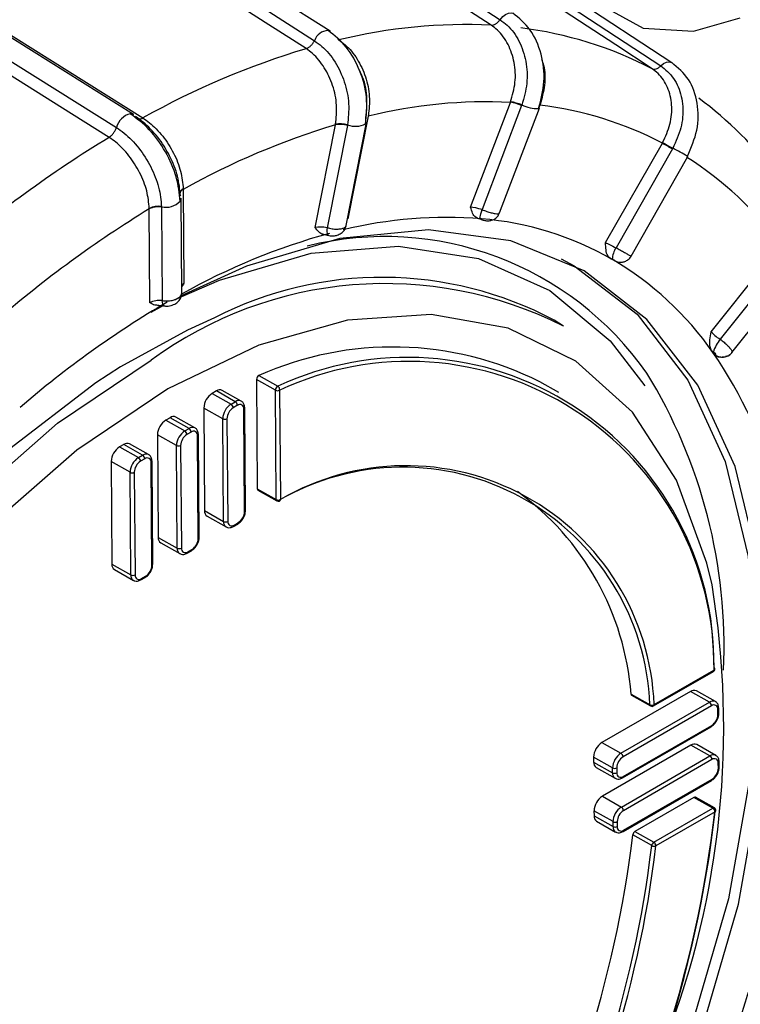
# Model space of a CAD drawing. Extents: x 5 to 297, y -3 to 205.
# Tile 31 of 38: x 234.26 to 235.47, y 99.23 to 100.88. Entities that reach past the tile are written whole.
import ezdxf

# ---------------------------------------------------------------- set-up
doc = ezdxf.new("R2010")
doc.units = 0
doc.layers.get('0').update_dxf_attribs({"linetype": 'CONTINUOUS'})

msp = doc.modelspace()

# ---------------------------------------------------------------- linework, layer by layer
at = {"color": 7, "linetype": 'CONTINUOUS'}
for p, q in [((234.779, 100.8609), (233.3797, 101.7594)), ((235.3525, 100.8081), (233.9868, 101.7036)), ((234.4491, 100.721), (233.0306, 101.6114)), ((234.7757, 100.8621), (234.779, 100.8609)), ((235.0147, 100.5659), (235.0816, 100.7416)), ((235.1005, 100.7362), (235.034, 100.5615)), ((235.0816, 100.7416), (235.0819, 100.7425)), ((235.1008, 100.7371), (235.1005, 100.7362)), ((234.8431, 100.7186), (234.809, 100.546)), ((235.0633, 100.5559), (235.1303, 100.7319)), ((234.7539, 100.5314), (234.7879, 100.7039)), ((234.808, 100.7027), (234.7742, 100.5312)), ((234.7879, 100.7039), (234.7881, 100.7048)), ((234.8062, 100.535), (234.8403, 100.7078)), ((234.8082, 100.7037), (234.808, 100.7027)), ((235.2414, 100.5063), (235.3367, 100.6733)), ((235.3367, 100.6733), (235.3371, 100.6741)), ((235.3536, 100.6636), (235.2589, 100.4977)), ((235.3541, 100.6645), (235.3536, 100.6636)), ((235.2841, 100.4833), (235.3795, 100.6505)), ((234.5325, 100.5956), (234.5337, 100.438)), ((234.5302, 100.4228), (234.529, 100.5805)), ((234.4755, 100.5627), (234.4755, 100.5635)), ((234.4767, 100.4051), (234.4755, 100.5627)), ((234.496, 100.5665), (234.4961, 100.5656)), ((234.4961, 100.5656), (234.4972, 100.4089)), ((235.0264, 100.5471), (235.0318, 100.5453)), ((235.4186, 100.3567), (235.5357, 100.5035)), ((235.55, 100.49), (235.4336, 100.3441)), ((235.2523, 100.4781), (235.2492, 100.4799)), ((235.2555, 100.4763), (235.2523, 100.4781)), ((235.257, 100.4759), (235.2555, 100.4763)), ((235.4534, 100.3217), (235.5706, 100.4687)), ((234.4995, 100.4007), (234.4783, 100.3887)), ((235.1709, 100.366), (235.1552, 100.3759)), ((235.4215, 100.3219), (235.4193, 100.325)), ((235.4238, 100.3187), (235.4215, 100.3219)), ((235.4331, 100.3145), (235.4331, 100.3145)), ((234.6555, 100.2766), (234.6568, 100.093)), ((234.6873, 100.2585), (234.6555, 100.2766)), ((234.6596, 100.283), (234.6914, 100.265)), ((235.1631, 100.2544), (235.1312, 100.2725)), ((234.5881, 100.2572), (234.5811, 100.2532)), ((234.6199, 100.2392), (234.5881, 100.2572)), ((234.6299, 100.2402), (234.5981, 100.2582)), ((234.6887, 100.075), (234.6873, 100.2585)), ((234.6943, 100.2586), (234.6957, 100.075)), ((234.5811, 100.2532), (234.6129, 100.2351)), ((234.6129, 100.2351), (234.6199, 100.2392)), ((234.567, 100.2286), (234.5683, 100.0564)), ((234.5989, 100.2105), (234.567, 100.2286)), ((234.6235, 100.2331), (234.6164, 100.229)), ((234.6355, 100.0547), (234.6342, 100.2269)), ((234.637, 100.0567), (234.6357, 100.229)), ((234.5103, 100.2123), (234.5033, 100.2083)), ((234.5033, 100.2083), (234.5351, 100.1902)), ((234.5422, 100.1943), (234.5103, 100.2123)), ((234.5522, 100.1953), (234.5203, 100.2133)), ((234.6002, 100.0383), (234.5989, 100.2105)), ((234.6059, 100.2106), (234.6072, 100.0384)), ((234.5351, 100.1902), (234.5422, 100.1943)), ((234.4893, 100.1837), (234.4906, 100.0115)), ((234.5211, 100.1656), (234.4893, 100.1837)), ((234.5457, 100.1882), (234.5387, 100.1841)), ((234.5577, 100.0098), (234.5564, 100.182)), ((234.5592, 100.0118), (234.5579, 100.1841)), ((234.4326, 100.1674), (234.4255, 100.1634)), ((234.4255, 100.1634), (234.4573, 100.1453)), ((234.4644, 100.1494), (234.4326, 100.1674)), ((234.4744, 100.1504), (234.4426, 100.1684)), ((234.5224, 99.9934), (234.5211, 100.1656)), ((234.5281, 100.1657), (234.5294, 99.9935)), ((234.4573, 100.1453), (234.4644, 100.1494)), ((234.468, 100.1433), (234.4609, 100.1392)), ((234.4115, 100.1388), (234.4128, 99.9666)), ((234.4433, 100.1207), (234.4115, 100.1388)), ((234.4799, 99.9649), (234.4787, 100.1371)), ((234.4814, 99.9669), (234.4801, 100.1391)), ((234.4446, 99.9485), (234.4433, 100.1207)), ((234.4504, 100.1208), (234.4517, 99.9486)), ((234.6568, 100.093), (234.6887, 100.075)), ((234.6579, 100.0907), (234.6897, 100.0727)), ((234.5683, 100.0564), (234.6002, 100.0383)), ((234.5726, 100.0471), (234.6044, 100.0291)), ((234.6169, 100.0299), (234.624, 100.0339)), ((234.6179, 100.0322), (234.625, 100.0363)), ((234.4906, 100.0115), (234.5224, 99.9934)), ((234.4948, 100.0022), (234.5266, 99.9842)), ((234.5401, 99.9873), (234.5472, 99.9914)), ((234.5391, 99.985), (234.5462, 99.989)), ((234.4128, 99.9666), (234.4446, 99.9485)), ((234.417, 99.9573), (234.4489, 99.9393)), ((234.4613, 99.9401), (234.4684, 99.9441)), ((234.4624, 99.9424), (234.4694, 99.9465)), ((235.3219, 99.7285), (235.4223, 99.7865)), ((235.3229, 99.7309), (235.4233, 99.7888)), ((235.3838, 99.7529), (235.2353, 99.6672)), ((235.2841, 99.7483), (235.3159, 99.7303)), ((235.2851, 99.7466), (235.3169, 99.7285)), ((235.4156, 99.7349), (235.3838, 99.7529)), ((235.4256, 99.7359), (235.3938, 99.7539)), ((235.2671, 99.6491), (235.4156, 99.7349)), ((235.4192, 99.7288), (235.2707, 99.643)), ((235.4299, 99.7144), (235.4299, 99.7226)), ((235.4314, 99.7164), (235.4313, 99.7246)), ((235.2699, 99.6079), (235.4184, 99.6936)), ((235.2709, 99.6102), (235.4194, 99.6959)), ((235.2353, 99.6672), (235.2671, 99.6491)), ((235.3845, 99.6627), (235.236, 99.577)), ((235.4163, 99.6446), (235.3845, 99.6627)), ((235.4263, 99.6456), (235.3944, 99.6637)), ((235.2678, 99.5589), (235.4163, 99.6446)), ((235.2213, 99.6426), (235.2213, 99.6344)), ((235.2531, 99.6246), (235.2213, 99.6426)), ((235.2213, 99.6344), (235.2531, 99.6164)), ((235.4198, 99.6385), (235.2713, 99.5528)), ((235.4306, 99.6242), (235.4305, 99.6324)), ((235.4321, 99.6262), (235.432, 99.6344)), ((235.2256, 99.6252), (235.2574, 99.6071)), ((235.2531, 99.6164), (235.2531, 99.6246)), ((235.2602, 99.6246), (235.2602, 99.6164)), ((235.2706, 99.5177), (235.419, 99.6034)), ((235.2716, 99.52), (235.4201, 99.6057)), ((235.236, 99.577), (235.2678, 99.5589)), ((235.3897, 99.5752), (235.2905, 99.5178)), ((235.4216, 99.5571), (235.3897, 99.5752)), ((235.4241, 99.5574), (235.3922, 99.5754)), ((235.2219, 99.5524), (235.222, 99.5442)), ((235.2538, 99.5344), (235.2219, 99.5524)), ((235.3223, 99.4998), (235.4216, 99.5571)), ((235.4251, 99.551), (235.3258, 99.4937)), ((235.222, 99.5442), (235.2538, 99.5262)), ((235.2263, 99.535), (235.2581, 99.5169)), ((235.2538, 99.5262), (235.2538, 99.5344)), ((235.2608, 99.5344), (235.2609, 99.5262)), ((235.3188, 99.4942), (235.287, 99.5122)), ((235.2905, 99.5178), (235.3223, 99.4998))]:
    msp.add_line(p, q, dxfattribs=at)
at = {"color": 1, "linetype": 'CONTINUOUS'}
for p, q in [((234.7917, 100.8475), (234.7936, 100.8463)), ((235.1312, 100.7371), (235.129, 100.7311)), ((235.4495, 100.3184), (235.4476, 100.3159))]:
    msp.add_line(p, q, dxfattribs=at)
at = {"color": 7, "linetype": 'CONTINUOUS', "flags": 128}
for points in [[(233.683, 101.7806), (233.7173, 101.7583), (233.7519, 101.7357), (233.7862, 101.7134), (233.9234, 101.6239), (234.4722, 101.2662), (235.0643, 100.8803)], [(235.0495, 100.871), (234.988, 100.9111), (234.7417, 101.0716), (233.7371, 101.7264), (233.6756, 101.7665), (233.6683, 101.7713)], [(233.3535, 101.7436), (233.3882, 101.7213), (233.4233, 101.6988), (233.458, 101.6765), (233.597, 101.5872), (234.153, 101.2302), (234.7527, 100.845)], [(234.7387, 100.8317), (234.6764, 100.8717), (234.4269, 101.0319), (233.4092, 101.6854), (233.3469, 101.7255), (233.3395, 101.7302)], [(235.3193, 100.798), (235.2584, 100.8379), (235.0149, 100.9975), (234.0216, 101.6488), (233.9608, 101.6888), (233.9535, 101.6935)], [(233.968, 101.6982), (234.0019, 101.6759), (234.0361, 101.6535), (234.07, 101.6313), (234.2057, 101.5423), (234.7483, 101.1865), (235.3338, 100.8027)], [(233.0463, 101.6059), (233.1095, 101.5662), (233.117, 101.5615), (233.1802, 101.5218), (233.4332, 101.363), (234.4648, 100.7155)], [(233.0019, 101.5896), (233.0371, 101.5675), (233.0727, 101.5452), (233.1079, 101.5231), (233.2488, 101.4346), (233.8124, 101.0809), (234.4204, 100.6992)], [(234.4081, 100.6827), (234.3448, 100.7224), (234.092, 100.8812), (233.0603, 101.5288), (232.9971, 101.5685), (232.9896, 101.5732)], [(234.4437, 100.7224), (234.4457, 100.7223), (234.4491, 100.721)], [(235.1289, 100.731), (235.1301, 100.7316), (235.1303, 100.7319)], [(234.8386, 100.7052), (234.8398, 100.7066), (234.8403, 100.7078)], [(235.3788, 100.6511), (235.3794, 100.6506), (235.3795, 100.6505)], [(234.5274, 100.5757), (234.5283, 100.5773), (234.529, 100.5805)], [(235.404, 99.1882), (235.4642, 99.396), (235.5004, 99.5989), (235.5116, 99.792), (235.4976, 99.9706), (235.4587, 100.1302), (235.3959, 100.2669), (235.3107, 100.3774), (235.2052, 100.4589), (235.0821, 100.5094), (234.9443, 100.5277), (234.7953, 100.5133), (234.6386, 100.4666), (234.5292, 100.4166)], [(235.1669, 100.4792), (235.1887, 100.4673), (235.2941, 100.3859), (235.3793, 100.2755), (235.442, 100.1388), (235.4809, 99.9793), (235.4949, 99.8009), (235.4837, 99.6078), (235.4476, 99.405), (235.3874, 99.1974), (235.3046, 98.9901), (235.2014, 98.7882), (235.0801, 98.5966), (234.9439, 98.4202), (234.796, 98.2632), (234.6401, 98.1296), (234.48, 98.0225)], [(233.8379, 98.0159), (233.7899, 98.0443), (233.6918, 98.1328), (233.6155, 98.2504), (233.563, 98.3939), (233.5356, 98.5594), (233.5343, 98.7425), (233.5589, 98.938), (233.6088, 99.1407), (233.6827, 99.345), (233.7786, 99.5454), (233.8937, 99.7364), (234.0251, 99.9128), (234.1691, 100.0697), (234.3217, 100.203), (234.4789, 100.3089)], [(234.4274, 100.2975), (234.3859, 100.2707), (234.2342, 100.1544), (234.0887, 100.0136), (233.9531, 99.852), (233.8309, 99.6738), (233.7252, 99.4836), (233.6389, 99.2863), (233.5742, 99.087), (233.5327, 98.8908), (233.5154, 98.703), (233.523, 98.5282), (233.5551, 98.3712), (233.6109, 98.2358), (233.689, 98.1257), (233.7873, 98.0436), (233.8214, 98.0244)], [(234.5064, 100.2606), (234.3539, 100.1579), (234.2058, 100.0285), (234.0661, 99.8762), (233.9386, 99.7051), (233.8268, 99.5197), (233.7338, 99.3253), (233.6621, 99.127), (233.6136, 98.9303), (233.5897, 98.7405), (233.5911, 98.5629), (233.6176, 98.4023), (233.6686, 98.263), (233.7289, 98.1658)]]:
    msp.add_lwpolyline(points, dxfattribs=at)
at = {"color": 1, "linetype": 'CONTINUOUS', "flags": 128}
for points in [[(235.1663, 101.1915), (235.1647, 101.1797), (235.1626, 101.0668), (235.1866, 100.9726), (235.2351, 100.9039), (235.3043, 100.8659), (235.3891, 100.8613), (235.4671, 100.8834)], [(235.0643, 100.8803), (235.0687, 100.8854), (235.0735, 100.8892), (235.0785, 100.8915), (235.0831, 100.892), (235.0856, 100.8914)], [(235.3338, 100.8027), (235.3386, 100.8066), (235.3435, 100.8089), (235.3482, 100.8096), (235.3521, 100.8084), (235.3523, 100.8083)], [(235.0318, 100.5453), (235.0317, 100.5453), (235.0312, 100.546), (235.031, 100.5473), (235.031, 100.5492), (235.0314, 100.5517), (235.032, 100.5547), (235.0329, 100.558), (235.034, 100.5615)], [(234.5173, 100.4103), (234.5932, 100.4433), (234.7474, 100.4882), (234.8937, 100.5003), (235.0283, 100.4794), (235.1478, 100.426), (235.2491, 100.3415), (235.307, 100.266)], [(234.5007, 100.4), (234.4997, 100.4004), (234.4988, 100.4016), (234.4981, 100.4035), (234.4975, 100.4059), (234.4972, 100.4089)], [(234.5849, 100.3801), (234.5397, 100.3595), (234.4274, 100.2975)], [(235.42, 99.9318), (235.4114, 99.9681), (235.3605, 100.1074), (235.2864, 100.2215), (235.1913, 100.3074), (235.0777, 100.3627), (234.9487, 100.3858), (234.808, 100.3762), (234.6592, 100.3341), (234.5064, 100.2606)]]:
    msp.add_lwpolyline(points, dxfattribs=at)
at = {"color": 7, "linetype": 'CONTINUOUS'}
for centre, radius, start, end in [((235.0057, 99.9869), 0.8852, 87.1641, 103.8657), ((235.0215, 100.2281), 0.643, 62.4074, 83.0887), ((235.133, 99.521), 1.3686, 106.7412, 119.2239), ((235.0419, 99.9065), 0.836, 87.2746, 103.7552), ((235.0714, 100.6712), 0.0712, 65.9224, 81.7828), ((235.0718, 100.6705), 0.0727, 66.4679, 82.0156), ((235.0567, 100.1345), 0.6072, 62.5438, 82.9523), ((235.0044, 100.2206), 0.6584, 37.0879, 53.3193), ((235.162, 99.4665), 1.2927, 106.824, 119.1411), ((234.7956, 100.6646), 0.0401, 72.059, 101.1624), ((234.796, 100.665), 0.0406, 72.5787, 101.3446), ((235.4549, 98.9634), 2.013, 121.3359, 130.9836), ((237.2798, 104.0467), 3.8931, 240.058, 240.3443), ((236.2874, 102.3411), 1.9188, 240.316, 240.8969), ((235.0484, 100.1347), 0.6111, 37.1132, 57.4337), ((234.5336, 100.5884), 0.00692, 180.869, 211.8483), ((235.4662, 98.9398), 1.9014, 121.4, 130.9196), ((234.4901, 100.5355), 0.0316, 79.0716, 117.4102), ((234.4899, 100.5349), 0.0313, 78.5981, 117.2748), ((234.9882, 100.015), 0.5331, 60.3016, 85.1945), ((235.2895, 100.4768), 0.037, 145.6806, 177.7218), ((234.9814, 100.015), 0.5366, 34.8804, 59.6665), ((234.8714, 99.7735), 0.6639, 63.1905, 126.2511), ((234.866, 99.8309), 0.617, 62.0507, 117.1044), ((235.482, 100.3047), 0.0624, 140.838, 162.9866), ((234.8843, 99.7809), 0.5501, 63.3295, 114.1123), ((234.8101, 99.8994), 0.7432, 14.7091, 34.639), ((234.9093, 99.7994), 0.5141, 359.327, 115.0797), ((234.9114, 99.7948), 0.512, 359.327, 115.0797), ((234.6628, 100.2764), 0.00736, 116.1499, 178.6235), ((234.5611, 99.8277), 0.8792, 357.4366, 31.5106), ((234.594, 100.249), 0.0101, 65.8844, 125.4898), ((234.6946, 100.2584), 0.00736, 116.1499, 178.6235), ((234.6908, 100.2654), 0.00774, 243.125, 297.4537), ((234.6877, 100.2594), 0.00673, 353.208, 56.3864), ((234.5975, 100.2275), 0.0305, 122.6691, 177.9069), ((234.6158, 100.2327), 0.00768, 2.8927, 57.6847), ((234.6293, 100.2094), 0.0305, 122.6691, 177.9069), ((234.6288, 100.2097), 0.0229, 122.6691, 177.9069), ((234.6088, 100.2286), 0.00768, 2.8927, 57.6847), ((234.6277, 100.2279), 0.00663, 351.2103, 128.7828), ((234.5197, 100.1826), 0.0305, 122.6691, 177.9069), ((234.5162, 100.2041), 0.0101, 65.8844, 125.4898), ((234.6024, 100.2175), 0.00774, 243.125, 297.4537), ((234.5516, 100.1645), 0.0305, 122.6691, 177.9069), ((234.531, 100.1837), 0.00768, 2.8927, 57.6847), ((234.5381, 100.1878), 0.00768, 2.8927, 57.6847), ((234.5499, 100.183), 0.00663, 351.2103, 128.7828), ((234.551, 100.1648), 0.0229, 122.6691, 177.9069), ((234.442, 100.1377), 0.0305, 122.6691, 177.9069), ((234.4384, 100.1592), 0.0101, 65.8844, 125.4898), ((234.5246, 100.1726), 0.00774, 243.125, 297.4537), ((234.4738, 100.1196), 0.0305, 122.6691, 177.9069), ((234.4532, 100.1388), 0.00768, 2.8927, 57.6847), ((234.4603, 100.1429), 0.00768, 2.8927, 57.6847), ((234.4721, 100.1381), 0.00663, 351.2103, 128.7828), ((234.4732, 100.1199), 0.0229, 122.6691, 177.9069), ((234.901, 99.7141), 0.4152, 2.2301, 120.2651), ((234.906, 99.7146), 0.4172, 2.2301, 120.2651), ((234.4468, 100.1276), 0.00774, 243.125, 297.4537), ((234.6593, 100.0927), 0.00246, 173.7668, 235.9232), ((234.6922, 100.0819), 0.00774, 243.125, 297.4537), ((234.8227, 99.7131), 0.4627, 4.3579, 54.211), ((234.6922, 100.077), 0.005, 240.4376, 293.6787), ((234.578, 100.0552), 0.00972, 173.288, 236.402), ((234.6126, 100.0555), 0.0229, 302.6691, 357.9069), ((234.6037, 100.0452), 0.00774, 243.125, 297.4537), ((234.6138, 100.0374), 0.00663, 171.2103, 308.7828), ((234.5002, 100.0103), 0.00972, 173.288, 236.402), ((234.5349, 100.0106), 0.0229, 302.6691, 357.9069), ((234.5259, 100.0003), 0.00774, 243.125, 297.4537), ((234.536, 99.9925), 0.00663, 171.2103, 308.7828), ((234.4224, 99.9654), 0.00972, 173.288, 236.402), ((234.4571, 99.9657), 0.0229, 302.6691, 357.9069), ((234.4481, 99.9554), 0.00774, 243.125, 297.4537), ((234.4582, 99.9475), 0.00663, 171.2103, 308.7828), ((233.9758, 99.6928), 1.4638, 339.0477, 9.3948), ((235.4222, 99.791), 0.00263, 9.6272, 64.5081), ((235.4198, 99.7908), 0.005, 299.9973, 0.4311), ((235.4198, 99.7908), 0.005, 0.4311, 6.5811), ((235.2863, 99.7485), 0.00225, 183.8597, 237.2611), ((235.3896, 99.7447), 0.0101, 65.8844, 125.4898), ((235.3189, 99.7365), 0.00691, 244.2021, 305.6109), ((235.3194, 99.7329), 0.005, 240.4376, 299.9973), ((235.4115, 99.7284), 0.00768, 2.8927, 57.6847), ((235.4233, 99.7236), 0.00663, 351.2103, 128.7828), ((235.4071, 99.7152), 0.0229, 302.6691, 357.9069), ((235.2517, 99.6415), 0.0305, 122.6691, 177.9069), ((235.3903, 99.6545), 0.0101, 65.8844, 125.4898), ((235.2836, 99.6235), 0.0305, 122.6691, 177.9069), ((235.263, 99.6426), 0.00768, 2.8927, 57.6847), ((235.4122, 99.6382), 0.00768, 2.8927, 57.6847), ((235.231, 99.6333), 0.00972, 173.288, 236.402), ((235.283, 99.6238), 0.0229, 122.6691, 177.9069), ((235.424, 99.6334), 0.00663, 351.2103, 128.7828), ((235.2566, 99.6315), 0.00774, 243.125, 297.4537), ((235.2566, 99.6233), 0.00774, 243.125, 297.4537), ((235.2668, 99.6154), 0.00663, 171.2103, 308.7828), ((235.4077, 99.625), 0.0229, 302.6691, 357.9069), ((235.2524, 99.5513), 0.0305, 122.6691, 177.9069), ((235.3912, 99.5731), 0.0025, 65.4897, 125.8846), ((233.4807, 99.774), 1.9568, 305.5344, 353.5605), ((233.4885, 99.7696), 1.949, 305.5344, 353.5605), ((235.2842, 99.5332), 0.0305, 122.6691, 177.9069), ((235.2837, 99.5336), 0.0229, 122.6691, 177.9069), ((235.2637, 99.5524), 0.00768, 2.8927, 57.6847), ((235.4175, 99.5506), 0.00768, 2.8927, 57.6847), ((235.4216, 99.553), 0.005, 0.4311, 60.4376), ((235.4245, 99.553), 0.00208, 286.5547, 348.0014), ((235.4216, 99.553), 0.005, 354.9468, 0.4311), ((235.2317, 99.5431), 0.00972, 173.288, 236.402), ((235.2573, 99.5413), 0.00774, 243.125, 297.4537), ((233.4282, 99.7337), 1.8719, 308.1633, 353.2039), ((235.2573, 99.5331), 0.00774, 243.125, 297.4537), ((235.2674, 99.5252), 0.00663, 171.2103, 308.7828), ((235.2947, 99.5113), 0.00773, 122.9072, 173.5814), ((235.3265, 99.4933), 0.00773, 122.9072, 173.5814), ((235.3182, 99.4933), 0.00768, 2.8927, 57.6847), ((233.46, 99.7157), 1.8719, 308.1633, 353.2039), ((233.4592, 99.7161), 1.8799, 308.1633, 353.2039), ((235.3229, 99.5019), 0.00874, 242.2749, 289.9323), ((233.3817, 99.8875), 2.1948, 339.0029, 348.6669)]:
    msp.add_arc(centre, radius, start, end, dxfattribs=at)
at = {"color": 1, "linetype": 'CONTINUOUS'}
for centre, radius, start, end in [((234.7765, 100.8371), 0.025, 91.7856, 161.5258), ((235.1289, 100.7986), 0.0675, 245.4653, 270.0372), ((234.4505, 100.6923), 0.0308, 102.7385, 167.0725), ((234.8216, 100.7404), 0.039, 249.9253, 295.7767), ((235.2138, 100.377), 0.3199, 58.9586, 63.9914), ((234.5365, 100.5873), 0.00989, 113.7946, 174.4781), ((234.5367, 100.5864), 0.0101, 114.3521, 171.7418), ((234.5036, 100.5987), 0.0332, 256.8117, 315.9356), ((234.9748, 99.8247), 0.7239, 85.3948, 103.9137), ((235.0751, 99.4443), 1.1176, 105.4143, 119.2286), ((234.7878, 100.5261), 0.0146, 159.4631, 210.8024), ((234.8705, 99.9792), 0.5371, 34.9891, 103.977), ((235.3362, 98.985), 1.6461, 120.3151, 130.8757), ((235.4361, 100.3294), 0.0153, 226.1988, 258.7839), ((234.6258, 100.2309), 0.0102, 66.8368, 125.4086), ((234.6333, 100.2291), 0.00238, 292.5555, 356.1871), ((234.548, 100.186), 0.0102, 66.8368, 125.4086), ((234.5555, 100.1842), 0.00238, 292.5555, 356.1871), ((234.4703, 100.1411), 0.0102, 66.8368, 125.4086), ((234.4777, 100.1393), 0.00238, 292.5555, 356.1871), ((234.6912, 100.0747), 0.00253, 174.6516, 235.0384), ((234.6929, 100.0749), 0.00286, 297.7323, 0.8945), ((234.6346, 100.0569), 0.00238, 292.5568, 356.1743), ((234.61, 100.0373), 0.00994, 174.1435, 236.4187), ((234.6155, 100.0319), 0.00242, 304.2192, 7.7538), ((234.6226, 100.0359), 0.00242, 304.2228, 7.7534), ((234.5568, 100.012), 0.00238, 292.5568, 356.1743), ((234.5323, 99.9924), 0.00994, 174.1435, 236.4187), ((234.5448, 99.991), 0.00242, 304.2228, 7.7534), ((234.5377, 99.987), 0.00242, 304.2192, 7.7538), ((234.479, 99.9671), 0.00238, 292.5568, 356.1743), ((234.4545, 99.9475), 0.00994, 174.1435, 236.4187), ((234.4599, 99.9421), 0.00249, 305.2165, 6.7805), ((234.467, 99.9462), 0.00249, 305.2357, 6.7787), ((235.4209, 99.7885), 0.00249, 305.1982, 6.7822), ((235.4219, 99.7913), 0.00288, 300.1996, 1.7173), ((235.3182, 99.7304), 0.00225, 183.8597, 237.2611), ((235.3205, 99.7306), 0.00249, 305.1982, 6.7822), ((235.4215, 99.7266), 0.0102, 66.8368, 125.4086), ((235.4289, 99.7248), 0.00238, 292.5555, 356.1871), ((235.429, 99.7166), 0.00238, 292.5559, 356.1828), ((235.417, 99.6956), 0.00242, 304.2275, 7.7529), ((235.4222, 99.6364), 0.0102, 66.8368, 125.4086), ((235.4296, 99.6346), 0.00238, 292.5555, 356.1871), ((235.263, 99.6154), 0.00994, 174.1435, 236.4187), ((235.4297, 99.6264), 0.00238, 292.5559, 356.1828), ((235.2685, 99.6099), 0.00242, 304.2192, 7.7538), ((235.4177, 99.6054), 0.00242, 304.2275, 7.7529), ((235.423, 99.5551), 0.0025, 65.4897, 125.8846), ((235.2637, 99.5251), 0.00994, 174.1435, 236.4187), ((235.2692, 99.5197), 0.00242, 304.2192, 7.7538)]:
    msp.add_arc(centre, radius, start, end, dxfattribs=at)
at = {"color": 7, "linetype": 'CONTINUOUS'}
for centre, major_axis, ratio, start_param, end_param in [((235.0296, 100.5598), (0.0193, -0.0055), 0.144824, 1.382234, 2.491795), ((235.0233, 100.5411), (0.038, -0.0126), 0.176042, 1.38694, 1.479792), ((234.7684, 100.5252), (0.0199, -0.0022), 0.340141, 1.313674, 2.423234), ((235.2566, 100.5001), (0.0182, -0.0084), 0.064221, 3.757777, 4.867338), ((235.2474, 100.4824), (0.0356, -0.0183), 0.034105, 4.778526, 4.871378), ((235.2881, 100.4589), (0.0356, -0.0183), 0.034105, 2.652256, 2.745109), ((234.4909, 100.3988), (0.02, 0.0018), 0.508665, 1.200732, 2.310293), ((235.434, 100.3503), (0.0167, -0.0111), 0.272964, 3.756095, 4.865656), ((235.4226, 100.3347), (0.0324, -0.0236), 0.243997, 4.786393, 4.879246), ((235.4515, 100.2939), (0.0324, -0.0236), 0.243997, 2.660124, 2.752977)]:
    msp.add_ellipse(centre, major_axis=major_axis, ratio=ratio, start_param=start_param, end_param=end_param, dxfattribs=at)
at = {"color": 1, "linetype": 'CONTINUOUS'}
msp.add_ellipse((234.5479, 100.4317), major_axis=(0.02, 0.0018), ratio=0.508665, start_param=2.310293, end_param=2.617849, dxfattribs=at)
at = {"color": 7, "linetype": 'CONTINUOUS'}
for points, knots in [([(235.1289, 100.731), (235.1329, 100.7461), (235.1409, 100.7762), (235.135, 100.8237), (235.1169, 100.8657), (235.096, 100.8828), (235.0856, 100.8914)], [0, 0, 0, 0, 0.249053, 0.498806, 0.749156, 1, 1, 1, 1]), ([(235.0495, 100.871), (235.0507, 100.871), (235.053, 100.8712), (235.0569, 100.8732), (235.0608, 100.8762), (235.0631, 100.8789), (235.0643, 100.8803)], [0, 0, 0, 0, 0.25, 0.5, 0.75, 1, 1, 1, 1]), ([(235.0819, 100.7425), (235.085, 100.7532), (235.0912, 100.7748), (235.0892, 100.809), (235.0789, 100.8398), (235.0641, 100.8602), (235.0531, 100.8683), (235.0495, 100.871)], [0, 0, 0, 0, 0.223538, 0.447066, 0.670551, 0.893983, 1, 1, 1, 1]), ([(235.0643, 100.8803), (235.0684, 100.8773), (235.0808, 100.8683), (235.0974, 100.8453), (235.1088, 100.8111), (235.1111, 100.773), (235.1043, 100.7491), (235.1008, 100.7371)], [0, 0, 0, 0, 0.1092173, 0.3319711, 0.554716, 0.7774097, 1, 1, 1, 1]), ([(234.8386, 100.7052), (234.8399, 100.7199), (234.8427, 100.7494), (234.8303, 100.7958), (234.8077, 100.8369), (234.7864, 100.8537), (234.7757, 100.8621)], [0, 0, 0, 0, 0.249542, 0.499398, 0.749556, 1, 1, 1, 1]), ([(234.7387, 100.8317), (234.74, 100.8322), (234.7425, 100.8332), (234.7463, 100.8363), (234.7499, 100.8403), (234.7518, 100.8434), (234.7527, 100.845)], [0, 0, 0, 0, 0.25, 0.5, 0.75, 1, 1, 1, 1]), ([(234.7527, 100.845), (234.7569, 100.842), (234.7697, 100.833), (234.7884, 100.8103), (234.8041, 100.7765), (234.812, 100.7389), (234.8094, 100.7154), (234.8082, 100.7037)], [0, 0, 0, 0, 0.109217, 0.331971, 0.554716, 0.77741, 1, 1, 1, 1]), ([(234.7936, 100.8463), (234.7972, 100.8436), (234.8086, 100.8356), (234.8253, 100.8153), (234.8394, 100.7849), (234.8466, 100.7511), (234.8443, 100.73), (234.8432, 100.7194)], [0, 0, 0, 0, 0.106017, 0.329449, 0.552934, 0.776462, 1, 1, 1, 1]), ([(234.7881, 100.7048), (234.7892, 100.7153), (234.7915, 100.7365), (234.7844, 100.7703), (234.7703, 100.8007), (234.7537, 100.821), (234.7424, 100.8291), (234.7387, 100.8317)], [0, 0, 0, 0, 0.223538, 0.447066, 0.670551, 0.893983, 1, 1, 1, 1]), ([(235.134, 100.8136), (235.1352, 100.8104), (235.14, 100.7972), (235.1403, 100.77), (235.1345, 100.7486), (235.1315, 100.7379)], [0, 0, 0, 0, 0.137201, 0.568591, 1, 1, 1, 1]), ([(235.3193, 100.798), (235.3203, 100.7976), (235.3223, 100.7969), (235.326, 100.7976), (235.3299, 100.7994), (235.3325, 100.8016), (235.3338, 100.8027)], [0, 0, 0, 0, 0.25, 0.5, 0.75, 1, 1, 1, 1]), ([(235.3338, 100.8027), (235.3378, 100.7997), (235.35, 100.7907), (235.3648, 100.7684), (235.3725, 100.7353), (235.3698, 100.6987), (235.3593, 100.6759), (235.3541, 100.6645)], [0, 0, 0, 0, 0.1092173, 0.3319711, 0.554716, 0.7774097, 1, 1, 1, 1]), ([(235.3788, 100.6511), (235.385, 100.6656), (235.3976, 100.6947), (235.3974, 100.741), (235.3831, 100.7824), (235.3626, 100.7996), (235.3523, 100.8083)], [0, 0, 0, 0, 0.2487477, 0.4985579, 0.7490905, 1, 1, 1, 1]), ([(234.8388, 100.7118), (234.84, 100.7235), (234.8424, 100.7469), (234.8375, 100.7766), (234.8304, 100.791), (234.8288, 100.7944)], [0, 0, 0, 0, 0.432932, 0.866065, 1, 1, 1, 1]), ([(235.3371, 100.6741), (235.3419, 100.6843), (235.3513, 100.7048), (235.3537, 100.7377), (235.3468, 100.7674), (235.3336, 100.7873), (235.3228, 100.7954), (235.3193, 100.798)], [0, 0, 0, 0, 0.223538, 0.447066, 0.670551, 0.893983, 1, 1, 1, 1]), ([(235.1315, 100.7379), (235.1315, 100.7379), (235.1314, 100.7376), (235.1313, 100.7373), (235.1312, 100.7371)], [0, 0, 0, 0, 0.04216, 1, 1, 1, 1]), ([(234.5274, 100.5757), (234.526, 100.5892), (234.5232, 100.6161), (234.5039, 100.6593), (234.4765, 100.6979), (234.4546, 100.7142), (234.4437, 100.7224)], [0, 0, 0, 0, 0.250029, 0.500039, 0.750029, 1, 1, 1, 1]), ([(234.8432, 100.7194), (234.8432, 100.7194), (234.8432, 100.7191), (234.8431, 100.7189), (234.8431, 100.7186)], [0, 0, 0, 0, 0.04216, 1, 1, 1, 1]), ([(234.5277, 100.5847), (234.5267, 100.5955), (234.5247, 100.6171), (234.5108, 100.6521), (234.4905, 100.684), (234.4697, 100.7057), (234.4566, 100.7146), (234.4523, 100.7176)], [0, 0, 0, 0, 0.22259, 0.445284, 0.668029, 0.890783, 1, 1, 1, 1]), ([(234.4523, 100.7176), (234.4528, 100.7166), (234.4535, 100.7154), (234.4547, 100.715), (234.4548, 100.7149)], [0, 0, 0, 0, 0.873504, 1, 1, 1, 1]), ([(234.4648, 100.7155), (234.4685, 100.7129), (234.4801, 100.7049), (234.4988, 100.6855), (234.5171, 100.6569), (234.5297, 100.6255), (234.5316, 100.6061), (234.5325, 100.5964)], [0, 0, 0, 0, 0.106017, 0.329449, 0.552934, 0.776462, 1, 1, 1, 1]), ([(234.4081, 100.6827), (234.4093, 100.6837), (234.4119, 100.6855), (234.4154, 100.6895), (234.4184, 100.6942), (234.4198, 100.6975), (234.4204, 100.6992)], [0, 0, 0, 0, 0.25, 0.5, 0.75, 1, 1, 1, 1]), ([(234.4204, 100.6992), (234.4247, 100.6963), (234.4378, 100.6874), (234.4587, 100.6656), (234.479, 100.6337), (234.493, 100.5988), (234.495, 100.5772), (234.496, 100.5665)], [0, 0, 0, 0, 0.1092173, 0.3319711, 0.554716, 0.7774097, 1, 1, 1, 1]), ([(234.4755, 100.5635), (234.4746, 100.5732), (234.4728, 100.5926), (234.4603, 100.6241), (234.4421, 100.6528), (234.4235, 100.6722), (234.4118, 100.6802), (234.4081, 100.6827)], [0, 0, 0, 0, 0.223538, 0.447066, 0.670551, 0.893983, 1, 1, 1, 1]), ([(234.5325, 100.5964), (234.5325, 100.5964), (234.5325, 100.5961), (234.5325, 100.5959), (234.5325, 100.5956)], [0, 0, 0, 0, 0.04216, 1, 1, 1, 1]), ([(235.0265, 100.5476), (235.0255, 100.5479), (235.0217, 100.549), (235.0178, 100.5557), (235.0157, 100.5622), (235.0147, 100.5658), (235.0147, 100.5659)], [0, 0, 0, 0, 0.159246, 0.556843, 0.992012, 1, 1, 1, 1]), ([(235.0318, 100.5453), (235.0321, 100.5452), (235.0343, 100.5443), (235.0387, 100.5432), (235.0443, 100.5425), (235.051, 100.5436), (235.0571, 100.5469), (235.0616, 100.5515), (235.0626, 100.5549), (235.063, 100.556)], [0, 0, 0, 0, 0.029762, 0.185816, 0.359744, 0.509861, 0.72056, 0.910175, 1, 1, 1, 1]), ([(234.7675, 100.5203), (234.7674, 100.5203), (234.7643, 100.5201), (234.7596, 100.5241), (234.7558, 100.5287), (234.7539, 100.5313), (234.7539, 100.5314)], [0, 0, 0, 0, 0.013386, 0.479961, 0.990626, 1, 1, 1, 1]), ([(234.7675, 100.5201), (234.7694, 100.5198), (234.7721, 100.5194), (234.7746, 100.5188), (234.7753, 100.5186)], [0, 0, 0, 0, 0.7141067, 1, 1, 1, 1]), ([(234.7753, 100.5187), (234.7759, 100.5186), (234.7794, 100.5175), (234.7855, 100.5174), (234.7931, 100.5191), (234.7994, 100.5228), (234.8042, 100.5284), (234.8055, 100.5328), (234.806, 100.535)], [0, 0, 0, 0, 0.041878, 0.281878, 0.450035, 0.649742, 0.831778, 1, 1, 1, 1]), ([(235.2492, 100.4799), (235.2476, 100.4813), (235.244, 100.4844), (235.2417, 100.494), (235.2415, 100.502), (235.2414, 100.5063), (235.2414, 100.5063)], [0, 0, 0, 0, 0.254237, 0.606912, 0.992914, 1, 1, 1, 1]), ([(235.257, 100.4757), (235.2571, 100.4756), (235.2575, 100.4755), (235.2576, 100.4754), (235.2573, 100.4756), (235.2565, 100.4761), (235.2554, 100.4767), (235.254, 100.4775), (235.253, 100.478), (235.2525, 100.4783)], [0, 0, 0, 0, 0.0880129, 0.2403412, 0.3930271, 0.5455364, 0.6974145, 0.8486951, 1, 1, 1, 1]), ([(235.2563, 100.4759), (235.2563, 100.4759), (235.2562, 100.4759), (235.2565, 100.4758), (235.2568, 100.4757)], [0, 0, 0, 0, 0.26711, 1, 1, 1, 1]), ([(235.2568, 100.4757), (235.2569, 100.4756), (235.2571, 100.4755), (235.2577, 100.4753), (235.2581, 100.4751)], [0, 0, 0, 0, 0.305752, 1, 1, 1, 1]), ([(235.2581, 100.4751), (235.2582, 100.4751), (235.2587, 100.4748), (235.2601, 100.4743), (235.2635, 100.4733), (235.2683, 100.473), (235.2742, 100.4743), (235.2796, 100.4777), (235.2833, 100.481), (235.2841, 100.4833), (235.2841, 100.4833)], [0, 0, 0, 0, 0.01072, 0.071901, 0.167706, 0.359258, 0.543355, 0.759295, 0.996322, 1, 1, 1, 1]), ([(234.5337, 100.438), (234.5337, 100.4379), (234.5325, 100.4359), (234.5313, 100.434), (234.5301, 100.4321)], [0, 0, 0, 0, 0.040977, 1, 1, 1, 1]), ([(234.5007, 100.4002), (234.5014, 100.4), (234.5051, 100.3992), (234.512, 100.4002), (234.52, 100.4035), (234.5259, 100.409), (234.5296, 100.4156), (234.5299, 100.4205), (234.53, 100.4227)], [0, 0, 0, 0, 0.050866, 0.268426, 0.47717, 0.657536, 0.840303, 1, 1, 1, 1]), ([(234.4915, 100.4009), (234.4892, 100.4009), (234.4837, 100.4008), (234.4794, 100.4036), (234.4768, 100.4051), (234.4767, 100.4051)], [0, 0, 0, 0, 0.396095, 0.989114, 1, 1, 1, 1]), ([(234.4914, 100.4005), (234.4941, 100.4005), (234.4973, 100.4005), (234.5002, 100.4001), (234.5007, 100.4)], [0, 0, 0, 0, 0.8280607, 1, 1, 1, 1]), ([(235.4193, 100.325), (235.4183, 100.327), (235.4159, 100.3318), (235.4161, 100.3431), (235.4177, 100.352), (235.4186, 100.3567), (235.4186, 100.3567)], [0, 0, 0, 0, 0.254237, 0.606912, 0.992914, 1, 1, 1, 1]), ([(235.4255, 100.3184), (235.4257, 100.3184), (235.4261, 100.3183), (235.4264, 100.3185), (235.4264, 100.3191), (235.4258, 100.3199), (235.4249, 100.3209), (235.4237, 100.322), (235.4228, 100.3226), (235.4223, 100.3229)], [0, 0, 0, 0, 0.088013, 0.240341, 0.393027, 0.545536, 0.697414, 0.848695, 1, 1, 1, 1]), ([(235.4331, 100.3146), (235.4335, 100.3145), (235.4358, 100.3137), (235.4408, 100.314), (235.4472, 100.3162), (235.4517, 100.3191), (235.4531, 100.3215), (235.4532, 100.3218)], [0, 0, 0, 0, 0.0443, 0.336652, 0.631403, 0.950536, 1, 1, 1, 1]), ([(235.4394, 100.3143), (235.4386, 100.3141), (235.4346, 100.3133), (235.4287, 100.3139), (235.4252, 100.3173), (235.4238, 100.3187)], [0, 0, 0, 0, 0.127101, 0.63434, 1, 1, 1, 1]), ([(235.4476, 100.3159), (235.4475, 100.3159), (235.4458, 100.3155), (235.4441, 100.3152), (235.4425, 100.3149)], [0, 0, 0, 0, 0.037908, 1, 1, 1, 1]), ([(234.6357, 100.229), (234.6354, 100.2311), (234.635, 100.2349), (234.6324, 100.2388), (234.6303, 100.2397), (234.6297, 100.24)], [0, 0, 0, 0, 0.4689381, 0.8348087, 1, 1, 1, 1]), ([(234.5579, 100.1841), (234.5576, 100.1862), (234.5572, 100.19), (234.5547, 100.1939), (234.5525, 100.1948), (234.5519, 100.1951)], [0, 0, 0, 0, 0.468938, 0.834809, 1, 1, 1, 1]), ([(234.4801, 100.1391), (234.4799, 100.1413), (234.4794, 100.1451), (234.4769, 100.149), (234.4748, 100.1499), (234.4741, 100.1502)], [0, 0, 0, 0, 0.468938, 0.834809, 1, 1, 1, 1]), ([(234.624, 100.0339), (234.6257, 100.0352), (234.6294, 100.0378), (234.6338, 100.0441), (234.6365, 100.0507), (234.6368, 100.0549), (234.637, 100.0567)], [0, 0, 0, 0, 0.250781, 0.519459, 0.787092, 1, 1, 1, 1]), ([(234.6047, 100.0292), (234.6054, 100.0288), (234.6073, 100.0276), (234.6118, 100.0276), (234.6151, 100.029), (234.6169, 100.0299)], [0, 0, 0, 0, 0.1866575, 0.5485958, 1, 1, 1, 1]), ([(234.5462, 99.989), (234.548, 99.9903), (234.5516, 99.9929), (234.556, 99.9992), (234.5588, 100.0058), (234.5591, 100.01), (234.5592, 100.0118)], [0, 0, 0, 0, 0.250781, 0.519459, 0.787092, 1, 1, 1, 1]), ([(234.5269, 99.9843), (234.5276, 99.9839), (234.5296, 99.9827), (234.534, 99.9827), (234.5373, 99.9841), (234.5391, 99.985)], [0, 0, 0, 0, 0.186657, 0.548596, 1, 1, 1, 1]), ([(234.4684, 99.9441), (234.4702, 99.9454), (234.4739, 99.948), (234.4782, 99.9543), (234.481, 99.9609), (234.4813, 99.9651), (234.4814, 99.9669)], [0, 0, 0, 0, 0.250781, 0.519459, 0.787092, 1, 1, 1, 1]), ([(234.4491, 99.9394), (234.4498, 99.939), (234.4518, 99.9378), (234.4562, 99.9378), (234.4595, 99.9392), (234.4613, 99.9401)], [0, 0, 0, 0, 0.186657, 0.548596, 1, 1, 1, 1]), ([(235.4313, 99.7246), (235.4311, 99.7268), (235.4306, 99.7306), (235.4281, 99.7344), (235.426, 99.7354), (235.4253, 99.7357)], [0, 0, 0, 0, 0.468938, 0.834809, 1, 1, 1, 1]), ([(235.4184, 99.6936), (235.4201, 99.6949), (235.4238, 99.6975), (235.4282, 99.7038), (235.431, 99.7104), (235.4313, 99.7146), (235.4314, 99.7164)], [0, 0, 0, 0, 0.250781, 0.519459, 0.787092, 1, 1, 1, 1]), ([(235.432, 99.6344), (235.4318, 99.6366), (235.4313, 99.6404), (235.4288, 99.6442), (235.4267, 99.6452), (235.426, 99.6455)], [0, 0, 0, 0, 0.468938, 0.834809, 1, 1, 1, 1]), ([(235.419, 99.6034), (235.4208, 99.6047), (235.4245, 99.6073), (235.4289, 99.6135), (235.4316, 99.6202), (235.4319, 99.6244), (235.4321, 99.6262)], [0, 0, 0, 0, 0.250781, 0.519459, 0.787092, 1, 1, 1, 1]), ([(235.2577, 99.6073), (235.2584, 99.6069), (235.2603, 99.6056), (235.2648, 99.6056), (235.2681, 99.6071), (235.2699, 99.6079)], [0, 0, 0, 0, 0.186657, 0.548596, 1, 1, 1, 1]), ([(235.2584, 99.5171), (235.259, 99.5167), (235.261, 99.5154), (235.2654, 99.5154), (235.2687, 99.5169), (235.2706, 99.5177)], [0, 0, 0, 0, 0.186657, 0.548596, 1, 1, 1, 1])]:
    msp.add_open_spline(points, degree=3, knots=knots, dxfattribs=at)
at = {"color": 1, "linetype": 'CONTINUOUS'}
for points, knots in [([(234.4548, 100.7149), (234.4556, 100.7145), (234.4573, 100.7136), (234.4608, 100.7138), (234.4634, 100.7149), (234.4648, 100.7155)], [0, 0, 0, 0, 0.29952, 0.64976, 1, 1, 1, 1]), ([(235.034, 100.5615), (235.0366, 100.5605), (235.0418, 100.5584), (235.0496, 100.5562), (235.0563, 100.5548), (235.061, 100.5546), (235.0633, 100.5551), (235.0631, 100.5558), (235.0631, 100.556)], [0, 0, 0, 0, 0.1931688, 0.385359, 0.5775894, 0.7704326, 0.9639298, 1, 1, 1, 1]), ([(234.7742, 100.5312), (234.7769, 100.5306), (234.7823, 100.5292), (234.7906, 100.5287), (234.7979, 100.5293), (234.8031, 100.5311), (234.8059, 100.5331), (234.8059, 100.5347), (234.8059, 100.5351)], [0, 0, 0, 0, 0.1875508, 0.3741514, 0.5607911, 0.7480258, 0.9358954, 1, 1, 1, 1]), ([(235.2589, 100.4977), (235.2613, 100.4963), (235.2663, 100.4936), (235.2733, 100.4896), (235.2791, 100.4863), (235.2828, 100.4842), (235.2844, 100.4832), (235.284, 100.4834), (235.2839, 100.4834)], [0, 0, 0, 0, 0.194942, 0.388897, 0.582892, 0.777506, 0.97278, 1, 1, 1, 1]), ([(234.4972, 100.4089), (234.5, 100.4086), (234.5055, 100.4079), (234.5139, 100.409), (234.5213, 100.4114), (234.5269, 100.4151), (234.53, 100.4191), (234.5299, 100.4218), (234.5299, 100.4228)], [0, 0, 0, 0, 0.177658, 0.354417, 0.531212, 0.708571, 0.886531, 1, 1, 1, 1]), ([(235.4336, 100.3441), (235.4359, 100.3424), (235.4403, 100.339), (235.4463, 100.3335), (235.4509, 100.3285), (235.4534, 100.3245), (235.4541, 100.3222), (235.4533, 100.3219), (235.4532, 100.3219)], [0, 0, 0, 0, 0.193042, 0.385106, 0.57721, 0.769927, 0.963297, 1, 1, 1, 1])]:
    msp.add_open_spline(points, degree=3, knots=knots, dxfattribs=at)

doc.saveas('drawing.dxf')
